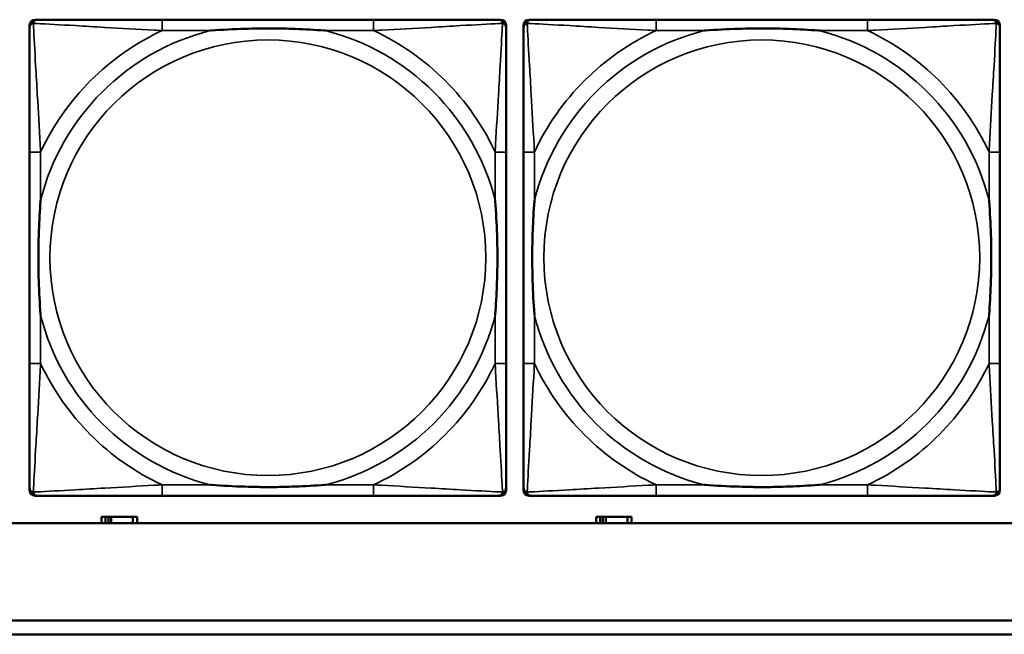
# Model space of a CAD drawing. Header units: inches. Extents: x 1.9 to 64.4, y 1.6 to 69.2.
# Tile 99 of 256: x 23.853 to 25.268, y 56.452 to 57.336. Entities that reach past the tile are written whole.
import ezdxf

# ---------------------------------------------------------------- set-up
doc = ezdxf.new("R2010")
doc.units = ezdxf.units.IN
doc.header["$MEASUREMENT"] = 0
doc.layers.add('Visible (ANSI)', color=7, linetype='Continuous', lineweight=50)
doc.layers.add('Visible Narrow (ANSI)', color=7, linetype='Continuous', lineweight=35)

msp = doc.modelspace()

# ---------------------------------------------------------------- linework, layer by layer
at = {"layer": 'Visible (ANSI)'}
for p, q in [((23.8672, 56.6589), (23.8672, 57.3281)), ((23.8751, 57.336), (23.879, 57.336)), ((24.3617, 57.336), (24.0577, 57.336)), ((24.5404, 57.336), (24.5443, 57.336)), ((24.5522, 57.3281), (24.5522, 57.3242)), ((24.5772, 56.6589), (24.5772, 57.3281)), ((24.5851, 57.336), (24.589, 57.336)), ((25.0717, 57.336), (24.7677, 57.336)), ((25.2504, 57.336), (25.2543, 57.336)), ((25.2622, 57.3281), (25.2622, 57.3242)), ((23.8672, 57.1455), (23.8672, 56.8415)), ((24.5522, 56.8415), (24.5522, 57.1455)), ((24.5772, 57.1455), (24.5772, 56.8415)), ((25.2622, 56.8415), (25.2622, 57.1455)), ((24.5522, 56.6628), (24.5522, 56.6589)), ((25.2622, 56.6628), (25.2622, 56.6589)), ((24.5443, 56.651), (23.8751, 56.651)), ((24.0577, 56.651), (24.3617, 56.651)), ((25.2543, 56.651), (24.5851, 56.651)), ((24.7677, 56.651), (25.0717, 56.651)), ((23.9764, 56.6206), (23.9706, 56.6206)), ((23.9706, 56.6206), (23.9706, 56.6116)), ((23.9764, 56.6206), (23.9804, 56.6206)), ((23.9764, 56.6116), (23.9764, 56.6206)), ((23.9804, 56.6116), (23.9804, 56.6206)), ((23.9804, 56.6206), (23.9845, 56.6206)), ((23.9845, 56.6206), (23.9845, 56.6116)), ((23.9845, 56.6206), (24.0157, 56.6206)), ((24.0157, 56.6206), (24.0157, 56.6116)), ((24.0216, 56.6206), (24.0157, 56.6206)), ((24.0216, 56.6116), (24.0216, 56.6206)), ((24.6874, 56.6206), (24.6816, 56.6206)), ((24.6816, 56.6206), (24.6816, 56.6116)), ((24.6874, 56.6206), (24.6914, 56.6206)), ((24.6874, 56.6116), (24.6874, 56.6206)), ((24.6914, 56.6116), (24.6914, 56.6206)), ((24.6914, 56.6206), (24.6955, 56.6206)), ((24.6955, 56.6206), (24.6955, 56.6116)), ((24.6955, 56.6206), (24.7267, 56.6206)), ((24.7267, 56.6206), (24.7267, 56.6116)), ((24.7326, 56.6206), (24.7267, 56.6206)), ((24.7326, 56.6116), (24.7326, 56.6206)), ((45.17, 56.6116), (22.395, 56.6116)), ((22.395, 56.4716), (33.1875, 56.4716)), ((33.1875, 56.4516), (22.395, 56.4516))]:
    msp.add_line(p, q, dxfattribs=at)
for centre, radius, start, end in [((23.8751, 57.3281), 0.00787, 90, 180), ((23.879, 57.3242), 0.0118, 90, 180), ((24.5404, 57.3242), 0.0118, 0, 90), ((24.5443, 57.3281), 0.00787, 0, 90), ((24.5851, 57.3281), 0.00787, 90, 180), ((24.589, 57.3242), 0.0118, 90, 180), ((25.2504, 57.3242), 0.0118, 0, 90), ((25.2543, 57.3281), 0.00787, 0, 90), ((23.879, 56.6628), 0.0118, 180, 270), ((24.5404, 56.6628), 0.0118, 270, 360), ((24.589, 56.6628), 0.0118, 180, 270), ((25.2504, 56.6628), 0.0118, 270, 360), ((23.8751, 56.6589), 0.00787, 180, 270), ((24.5443, 56.6589), 0.00787, 270, 0), ((24.5851, 56.6589), 0.00787, 180, 270), ((25.2543, 56.6589), 0.00787, 270, 0)]:
    msp.add_arc(centre, radius, start, end, dxfattribs=at)
for points, knots in [([(24.0577, 57.336), (24.0542, 57.336), (24.0506, 57.336), (24.047, 57.336), (24.0138, 57.336), (23.9801, 57.336), (23.9492, 57.336), (23.9223, 57.336), (23.8967, 57.336), (23.8833, 57.336), (23.8817, 57.336), (23.8802, 57.336), (23.879, 57.336)], [0, 0, 0, 0, 0.0272471, 0.0272471, 0.0272471, 0.2790553, 0.2790553, 0.2790553, 0.4988354, 0.4988354, 0.4988354, 0.5252205, 0.5252205, 0.5252205, 0.5252205]), ([(24.5404, 57.336), (24.5255, 57.336), (24.4839, 57.336), (24.4433, 57.336), (24.4167, 57.336), (24.3889, 57.336), (24.3617, 57.336)], [-0.5252205, -0.5252205, -0.5252205, -0.5252205, -0.20743, -0.20743, -0.20743, 0, 0, 0, 0]), ([(24.7677, 57.336), (24.7642, 57.336), (24.7606, 57.336), (24.757, 57.336), (24.7238, 57.336), (24.6901, 57.336), (24.6592, 57.336), (24.6323, 57.336), (24.6067, 57.336), (24.5933, 57.336), (24.5917, 57.336), (24.5902, 57.336), (24.589, 57.336)], [0, 0, 0, 0, 0.0272471, 0.0272471, 0.0272471, 0.2790553, 0.2790553, 0.2790553, 0.4988354, 0.4988354, 0.4988354, 0.5252205, 0.5252205, 0.5252205, 0.5252205]), ([(25.2504, 57.336), (25.2355, 57.336), (25.1939, 57.336), (25.1533, 57.336), (25.1267, 57.336), (25.0989, 57.336), (25.0717, 57.336)], [-0.5252205, -0.5252205, -0.5252205, -0.5252205, -0.20743, -0.20743, -0.20743, 0, 0, 0, 0]), ([(23.8672, 57.3242), (23.8672, 57.3093), (23.8672, 57.2677), (23.8672, 57.2271), (23.8672, 57.2005), (23.8672, 57.1727), (23.8672, 57.1455)], [-0.5252205, -0.5252205, -0.5252205, -0.5252205, -0.20743, -0.20743, -0.20743, 0, 0, 0, 0]), ([(24.127, 57.3203), (24.1274, 57.3203), (24.1278, 57.3203), (24.1443, 57.3216), (24.1604, 57.3224), (24.1834, 57.3231), (24.1901, 57.3233), (24.1992, 57.3234), (24.2017, 57.3234), (24.2058, 57.3234), (24.2074, 57.3234), (24.2105, 57.3234), (24.212, 57.3234), (24.2156, 57.3234), (24.2177, 57.3234), (24.2238, 57.3234), (24.228, 57.3233), (24.2377, 57.3231), (24.2433, 57.3229), (24.2631, 57.3222), (24.2771, 57.3214), (24.2916, 57.3203), (24.292, 57.3203), (24.2925, 57.3203)], [-0.416114, -0.416114, -0.416114, -0.416114, -0.4127691, -0.4127691, -0.2896446, -0.2896446, -0.2388934, -0.2388934, -0.2201881, -0.2201881, -0.2080204, -0.2080204, -0.196499, -0.196499, -0.1809939, -0.1809939, -0.149741, -0.149741, -0.1073162, -0.1073162, 0, 0, 0.0033356, 0.0033356, 0.0033356, 0.0033356]), ([(24.5522, 57.1455), (24.5522, 57.149), (24.5522, 57.1526), (24.5522, 57.1562), (24.5522, 57.1894), (24.5522, 57.2231), (24.5522, 57.254), (24.5522, 57.2809), (24.5522, 57.3065), (24.5522, 57.3199), (24.5522, 57.3215), (24.5522, 57.323), (24.5522, 57.3242)], [0, 0, 0, 0, 0.0272471, 0.0272471, 0.0272471, 0.2790553, 0.2790553, 0.2790553, 0.4988354, 0.4988354, 0.4988354, 0.5252205, 0.5252205, 0.5252205, 0.5252205]), ([(24.5772, 57.3242), (24.5772, 57.3093), (24.5772, 57.2677), (24.5772, 57.2271), (24.5772, 57.2005), (24.5772, 57.1727), (24.5772, 57.1455)], [-0.5252205, -0.5252205, -0.5252205, -0.5252205, -0.20743, -0.20743, -0.20743, 0, 0, 0, 0]), ([(24.837, 57.3203), (24.8374, 57.3203), (24.8378, 57.3203), (24.8543, 57.3216), (24.8704, 57.3224), (24.8934, 57.3231), (24.9001, 57.3233), (24.9092, 57.3234), (24.9117, 57.3234), (24.9158, 57.3234), (24.9174, 57.3234), (24.9205, 57.3234), (24.922, 57.3234), (24.9256, 57.3234), (24.9277, 57.3234), (24.9338, 57.3234), (24.938, 57.3233), (24.9477, 57.3231), (24.9533, 57.3229), (24.9731, 57.3222), (24.9871, 57.3214), (25.0016, 57.3203), (25.002, 57.3203), (25.0025, 57.3203)], [-0.416114, -0.416114, -0.416114, -0.416114, -0.4127691, -0.4127691, -0.2896446, -0.2896446, -0.2388934, -0.2388934, -0.2201881, -0.2201881, -0.2080204, -0.2080204, -0.196499, -0.196499, -0.1809939, -0.1809939, -0.149741, -0.149741, -0.1073162, -0.1073162, 0, 0, 0.0033356, 0.0033356, 0.0033356, 0.0033356]), ([(25.2622, 57.1455), (25.2622, 57.149), (25.2622, 57.1526), (25.2622, 57.1562), (25.2622, 57.1894), (25.2622, 57.2231), (25.2622, 57.254), (25.2622, 57.2809), (25.2622, 57.3065), (25.2622, 57.3199), (25.2622, 57.3215), (25.2622, 57.323), (25.2622, 57.3242)], [0, 0, 0, 0, 0.0272471, 0.0272471, 0.0272471, 0.2790553, 0.2790553, 0.2790553, 0.4988354, 0.4988354, 0.4988354, 0.5252205, 0.5252205, 0.5252205, 0.5252205]), ([(23.8829, 56.9108), (23.8829, 56.9112), (23.8829, 56.9116), (23.8816, 56.9281), (23.8808, 56.9442), (23.8801, 56.9671), (23.8799, 56.9738), (23.8798, 56.983), (23.8798, 56.9855), (23.8798, 56.9896), (23.8798, 56.9912), (23.8798, 56.9943), (23.8798, 56.9958), (23.8798, 56.9994), (23.8798, 57.0015), (23.8798, 57.0076), (23.8799, 57.0118), (23.8801, 57.0215), (23.8803, 57.0271), (23.881, 57.0469), (23.8818, 57.0609), (23.8829, 57.0754), (23.8829, 57.0758), (23.8829, 57.0762)], [-0.416114, -0.416114, -0.416114, -0.416114, -0.4127691, -0.4127691, -0.2896446, -0.2896446, -0.2388934, -0.2388934, -0.2201881, -0.2201881, -0.2080204, -0.2080204, -0.196499, -0.196499, -0.1809939, -0.1809939, -0.149741, -0.149741, -0.1073162, -0.1073162, 0, 0, 0.0033356, 0.0033356, 0.0033356, 0.0033356]), ([(24.5365, 57.0762), (24.5365, 57.0758), (24.5365, 57.0754), (24.5378, 57.0589), (24.5386, 57.0428), (24.5394, 57.0199), (24.5395, 57.0132), (24.5396, 57.004), (24.5396, 57.0015), (24.5396, 56.9974), (24.5397, 56.9958), (24.5397, 56.9927), (24.5397, 56.9912), (24.5396, 56.9876), (24.5396, 56.9856), (24.5396, 56.9794), (24.5395, 56.9752), (24.5393, 56.9655), (24.5391, 56.9599), (24.5384, 56.9402), (24.5376, 56.9261), (24.5365, 56.9116), (24.5365, 56.9112), (24.5365, 56.9108)], [-0.416114, -0.416114, -0.416114, -0.416114, -0.4127691, -0.4127691, -0.2896446, -0.2896446, -0.2388934, -0.2388934, -0.2201881, -0.2201881, -0.2080204, -0.2080204, -0.196499, -0.196499, -0.1809939, -0.1809939, -0.149741, -0.149741, -0.1073162, -0.1073162, 0, 0, 0.0033356, 0.0033356, 0.0033356, 0.0033356]), ([(24.5929, 56.9108), (24.5929, 56.9112), (24.5929, 56.9116), (24.5916, 56.9281), (24.5908, 56.9442), (24.5901, 56.9671), (24.5899, 56.9738), (24.5898, 56.983), (24.5898, 56.9855), (24.5898, 56.9896), (24.5898, 56.9912), (24.5898, 56.9943), (24.5898, 56.9958), (24.5898, 56.9994), (24.5898, 57.0015), (24.5898, 57.0076), (24.5899, 57.0118), (24.5901, 57.0215), (24.5903, 57.0271), (24.591, 57.0469), (24.5918, 57.0609), (24.5929, 57.0754), (24.5929, 57.0758), (24.5929, 57.0762)], [-0.416114, -0.416114, -0.416114, -0.416114, -0.4127691, -0.4127691, -0.2896446, -0.2896446, -0.2388934, -0.2388934, -0.2201881, -0.2201881, -0.2080204, -0.2080204, -0.196499, -0.196499, -0.1809939, -0.1809939, -0.149741, -0.149741, -0.1073162, -0.1073162, 0, 0, 0.0033356, 0.0033356, 0.0033356, 0.0033356]), ([(25.2465, 57.0762), (25.2465, 57.0758), (25.2465, 57.0754), (25.2478, 57.0589), (25.2486, 57.0428), (25.2494, 57.0199), (25.2495, 57.0132), (25.2496, 57.004), (25.2496, 57.0015), (25.2496, 56.9974), (25.2497, 56.9958), (25.2497, 56.9927), (25.2497, 56.9912), (25.2496, 56.9876), (25.2496, 56.9856), (25.2496, 56.9794), (25.2495, 56.9752), (25.2493, 56.9655), (25.2491, 56.9599), (25.2484, 56.9402), (25.2476, 56.9261), (25.2465, 56.9116), (25.2465, 56.9112), (25.2465, 56.9108)], [-0.416114, -0.416114, -0.416114, -0.416114, -0.4127691, -0.4127691, -0.2896446, -0.2896446, -0.2388934, -0.2388934, -0.2201881, -0.2201881, -0.2080204, -0.2080204, -0.196499, -0.196499, -0.1809939, -0.1809939, -0.149741, -0.149741, -0.1073162, -0.1073162, 0, 0, 0.0033356, 0.0033356, 0.0033356, 0.0033356]), ([(23.8672, 56.8415), (23.8672, 56.8143), (23.8672, 56.7865), (23.8672, 56.7599), (23.8672, 56.7193), (23.8672, 56.6777), (23.8672, 56.6628)], [3.9382945, 3.9382945, 3.9382945, 3.9382945, 4.1457245, 4.1457245, 4.1457245, 4.463515, 4.463515, 4.463515, 4.463515]), ([(24.5522, 56.6628), (24.5522, 56.6777), (24.5522, 56.7193), (24.5522, 56.7599), (24.5522, 56.7865), (24.5522, 56.8143), (24.5522, 56.8415)], [-0.5252205, -0.5252205, -0.5252205, -0.5252205, -0.20743, -0.20743, -0.20743, 0, 0, 0, 0]), ([(24.5772, 56.8415), (24.5772, 56.8143), (24.5772, 56.7865), (24.5772, 56.7599), (24.5772, 56.7193), (24.5772, 56.6777), (24.5772, 56.6628)], [3.9382945, 3.9382945, 3.9382945, 3.9382945, 4.1457245, 4.1457245, 4.1457245, 4.463515, 4.463515, 4.463515, 4.463515]), ([(25.2622, 56.6628), (25.2622, 56.6777), (25.2622, 56.7193), (25.2622, 56.7599), (25.2622, 56.7865), (25.2622, 56.8143), (25.2622, 56.8415)], [-0.5252205, -0.5252205, -0.5252205, -0.5252205, -0.20743, -0.20743, -0.20743, 0, 0, 0, 0]), ([(24.2925, 56.6667), (24.292, 56.6667), (24.2916, 56.6667), (24.2771, 56.6656), (24.2631, 56.6648), (24.2433, 56.6641), (24.2377, 56.6639), (24.228, 56.6637), (24.2238, 56.6636), (24.2177, 56.6636), (24.2156, 56.6636), (24.212, 56.6636), (24.2105, 56.6636), (24.2074, 56.6636), (24.2058, 56.6636), (24.2017, 56.6636), (24.1992, 56.6636), (24.1901, 56.6637), (24.1834, 56.6639), (24.1604, 56.6646), (24.1443, 56.6654), (24.1278, 56.6667), (24.1274, 56.6667), (24.127, 56.6667)], [-0.4149464, -0.4149464, -0.4149464, -0.4149464, -0.41162, -0.41162, -0.3046026, -0.3046026, -0.2622958, -0.2622958, -0.23113, -0.23113, -0.215668, -0.215668, -0.2041787, -0.2041787, -0.1920448, -0.1920448, -0.1733916, -0.1733916, -0.1227817, -0.1227817, 0, 0, 0.0033356, 0.0033356, 0.0033356, 0.0033356]), ([(25.0025, 56.6667), (25.002, 56.6667), (25.0016, 56.6667), (24.9871, 56.6656), (24.9731, 56.6648), (24.9533, 56.6641), (24.9477, 56.6639), (24.938, 56.6637), (24.9338, 56.6636), (24.9277, 56.6636), (24.9256, 56.6636), (24.922, 56.6636), (24.9205, 56.6636), (24.9174, 56.6636), (24.9158, 56.6636), (24.9117, 56.6636), (24.9092, 56.6636), (24.9001, 56.6637), (24.8934, 56.6639), (24.8704, 56.6646), (24.8543, 56.6654), (24.8378, 56.6667), (24.8374, 56.6667), (24.837, 56.6667)], [-0.4149464, -0.4149464, -0.4149464, -0.4149464, -0.41162, -0.41162, -0.3046026, -0.3046026, -0.2622958, -0.2622958, -0.23113, -0.23113, -0.215668, -0.215668, -0.2041787, -0.2041787, -0.1920448, -0.1920448, -0.1733916, -0.1733916, -0.1227817, -0.1227817, 0, 0, 0.0033356, 0.0033356, 0.0033356, 0.0033356]), ([(23.879, 56.651), (23.8939, 56.651), (23.9355, 56.651), (23.9761, 56.651), (24.0027, 56.651), (24.0305, 56.651), (24.0577, 56.651)], [-0.5252205, -0.5252205, -0.5252205, -0.5252205, -0.20743, -0.20743, -0.20743, 0, 0, 0, 0]), ([(24.3617, 56.651), (24.3889, 56.651), (24.4167, 56.651), (24.4433, 56.651), (24.4839, 56.651), (24.5255, 56.651), (24.5404, 56.651)], [3.9382945, 3.9382945, 3.9382945, 3.9382945, 4.1457245, 4.1457245, 4.1457245, 4.463515, 4.463515, 4.463515, 4.463515]), ([(24.589, 56.651), (24.6039, 56.651), (24.6455, 56.651), (24.6861, 56.651), (24.7127, 56.651), (24.7405, 56.651), (24.7677, 56.651)], [-0.5252205, -0.5252205, -0.5252205, -0.5252205, -0.20743, -0.20743, -0.20743, 0, 0, 0, 0]), ([(25.0717, 56.651), (25.0989, 56.651), (25.1267, 56.651), (25.1533, 56.651), (25.1939, 56.651), (25.2355, 56.651), (25.2504, 56.651)], [3.9382945, 3.9382945, 3.9382945, 3.9382945, 4.1457245, 4.1457245, 4.1457245, 4.463515, 4.463515, 4.463515, 4.463515])]:
    msp.add_open_spline(points, degree=3, knots=knots, dxfattribs=at)
at = {"layer": 'Visible Narrow (ANSI)'}
for p, q in [((24.0577, 57.336), (24.0577, 57.3203)), ((24.3617, 57.336), (24.3617, 57.3203)), ((24.7677, 57.336), (24.7677, 57.3203)), ((25.0717, 57.336), (25.0717, 57.3203)), ((24.0577, 57.3203), (24.127, 57.3203)), ((24.2925, 57.3203), (24.3617, 57.3203)), ((24.7677, 57.3203), (24.837, 57.3203)), ((25.0025, 57.3203), (25.0717, 57.3203)), ((23.8829, 57.1455), (23.8672, 57.1455)), ((23.8829, 57.0762), (23.8829, 57.1455)), ((24.5522, 57.1455), (24.5365, 57.1455)), ((24.5365, 57.1455), (24.5365, 57.0762)), ((24.5929, 57.1455), (24.5772, 57.1455)), ((24.5929, 57.0762), (24.5929, 57.1455)), ((25.2622, 57.1455), (25.2465, 57.1455)), ((25.2465, 57.1455), (25.2465, 57.0762)), ((23.8829, 56.8415), (23.8829, 56.9108)), ((24.5365, 56.9108), (24.5365, 56.8415)), ((24.5929, 56.8415), (24.5929, 56.9108)), ((25.2465, 56.9108), (25.2465, 56.8415)), ((23.8829, 56.8415), (23.8672, 56.8415)), ((24.5522, 56.8415), (24.5365, 56.8415)), ((24.5929, 56.8415), (24.5772, 56.8415)), ((25.2622, 56.8415), (25.2465, 56.8415)), ((24.0577, 56.6667), (24.0577, 56.651)), ((24.127, 56.6667), (24.0577, 56.6667)), ((24.3617, 56.6667), (24.2925, 56.6667)), ((24.3617, 56.6667), (24.3617, 56.651)), ((24.7677, 56.6667), (24.7677, 56.651)), ((24.837, 56.6667), (24.7677, 56.6667)), ((25.0717, 56.6667), (25.0025, 56.6667)), ((25.0717, 56.6667), (25.0717, 56.651))]:
    msp.add_line(p, q, dxfattribs=at)
for centre in [(24.2097, 56.9935), (24.9197, 56.9935)]:
    msp.add_circle(centre, 0.3133, dxfattribs=at)
for centre, radius, start, end in [((24.2097, 56.9935), 0.3371, 104.2103, 165.7897), ((24.2097, 56.9935), 0.3604, 114.9407, 155.0593), ((24.2097, 56.9935), 0.3371, 14.2103, 75.7897), ((24.2097, 56.9935), 0.3604, 24.9407, 65.0593), ((24.9197, 56.9935), 0.3371, 104.2103, 165.7897), ((24.9197, 56.9935), 0.3604, 114.9407, 155.0593), ((24.9197, 56.9935), 0.3371, 14.2103, 75.7897), ((24.9197, 56.9935), 0.3604, 24.9407, 65.0593), ((24.2097, 56.9935), 0.3371, 194.2103, 255.7897), ((24.2097, 56.9935), 0.3371, 284.2103, 345.7897), ((24.9197, 56.9935), 0.3371, 194.2103, 255.7897), ((24.9197, 56.9935), 0.3371, 284.2103, 345.7897), ((24.2097, 56.9935), 0.3604, 204.9407, 245.0593), ((24.2097, 56.9935), 0.3604, 294.9407, 335.0593), ((24.9197, 56.9935), 0.3604, 204.9407, 245.0593), ((24.9197, 56.9935), 0.3604, 294.9407, 335.0593)]:
    msp.add_arc(centre, radius, start, end, dxfattribs=at)
for points, knots in [([(23.8672, 57.3242), (23.8672, 57.3248), (23.8673, 57.3254), (23.8675, 57.3264), (23.8677, 57.3268), (23.868, 57.3275), (23.8681, 57.3277), (23.8684, 57.3281), (23.8685, 57.3282), (23.8688, 57.3286), (23.8691, 57.3289), (23.8698, 57.3295), (23.8703, 57.3298), (23.8714, 57.3303), (23.8719, 57.3306), (23.8725, 57.3307)], [-0.02627331, -0.02627331, -0.02627331, -0.02627331, -0.02158775, -0.02158775, -0.01736415, -0.01736415, -0.0147244, -0.0147244, -0.01307456, -0.01307456, -0.00977487, -0.00977487, -0.00449537, -0.00449537, 0.00012419, 0.00012419, 0.00012419, 0.00012419]), ([(23.8725, 57.3307), (23.8727, 57.3313), (23.8729, 57.3319), (23.8734, 57.3329), (23.8737, 57.3334), (23.8743, 57.3341), (23.8746, 57.3344), (23.875, 57.3347), (23.8751, 57.3348), (23.8755, 57.3351), (23.8758, 57.3352), (23.8764, 57.3355), (23.8768, 57.3357), (23.8778, 57.3359), (23.8784, 57.336), (23.879, 57.336)], [-0.00012419, -0.00012419, -0.00012419, -0.00012419, 0.00449537, 0.00449537, 0.00977487, 0.00977487, 0.01307456, 0.01307456, 0.0147244, 0.0147244, 0.01736415, 0.01736415, 0.02158775, 0.02158775, 0.02627331, 0.02627331, 0.02627331, 0.02627331]), ([(23.8829, 57.1455), (23.8827, 57.1492), (23.8825, 57.153), (23.881, 57.1803), (23.8796, 57.2045), (23.8774, 57.2424), (23.8766, 57.2564), (23.8746, 57.2916), (23.8735, 57.3118), (23.8727, 57.3272), (23.8726, 57.329), (23.8725, 57.3307)], [0, 0, 0, 0, 0.0278591, 0.0278591, 0.201273, 0.201273, 0.3066357, 0.3066357, 0.475216, 0.475216, 0.5007189, 0.5007189, 0.5007189, 0.5007189]), ([(23.8725, 57.3307), (23.8742, 57.3306), (23.876, 57.3305), (23.8914, 57.3297), (23.9116, 57.3287), (23.9468, 57.3267), (23.9608, 57.3258), (23.9987, 57.3236), (24.0229, 57.3222), (24.0502, 57.3207), (24.054, 57.3205), (24.0577, 57.3203)], [-0.5007189, -0.5007189, -0.5007189, -0.5007189, -0.475216, -0.475216, -0.3066357, -0.3066357, -0.201273, -0.201273, -0.0278591, -0.0278591, 0, 0, 0, 0]), ([(24.3617, 57.3203), (24.3654, 57.3205), (24.3692, 57.3207), (24.3965, 57.3222), (24.4207, 57.3236), (24.4586, 57.3258), (24.4726, 57.3267), (24.5079, 57.3287), (24.528, 57.3297), (24.5434, 57.3305), (24.5452, 57.3306), (24.5469, 57.3307)], [0, 0, 0, 0, 0.0278591, 0.0278591, 0.201273, 0.201273, 0.3066357, 0.3066357, 0.475216, 0.475216, 0.5007189, 0.5007189, 0.5007189, 0.5007189]), ([(24.5469, 57.3307), (24.5469, 57.329), (24.5468, 57.3272), (24.5459, 57.3118), (24.5449, 57.2916), (24.5429, 57.2564), (24.542, 57.2424), (24.5398, 57.2045), (24.5384, 57.1803), (24.5369, 57.153), (24.5367, 57.1492), (24.5365, 57.1455)], [-0.5007189, -0.5007189, -0.5007189, -0.5007189, -0.475216, -0.475216, -0.3066357, -0.3066357, -0.201273, -0.201273, -0.0278591, -0.0278591, 0, 0, 0, 0]), ([(24.5404, 57.336), (24.541, 57.336), (24.5416, 57.3359), (24.5426, 57.3357), (24.543, 57.3355), (24.5437, 57.3352), (24.5439, 57.3351), (24.5443, 57.3348), (24.5444, 57.3347), (24.5448, 57.3344), (24.5451, 57.3341), (24.5457, 57.3334), (24.546, 57.3329), (24.5465, 57.3319), (24.5468, 57.3313), (24.5469, 57.3307)], [-0.02627331, -0.02627331, -0.02627331, -0.02627331, -0.02158775, -0.02158775, -0.01736415, -0.01736415, -0.0147244, -0.0147244, -0.01307456, -0.01307456, -0.00977487, -0.00977487, -0.00449537, -0.00449537, 0.00012419, 0.00012419, 0.00012419, 0.00012419]), ([(24.5469, 57.3307), (24.5475, 57.3306), (24.5481, 57.3303), (24.5491, 57.3298), (24.5496, 57.3295), (24.5503, 57.3289), (24.5506, 57.3286), (24.5509, 57.3282), (24.551, 57.3281), (24.5513, 57.3277), (24.5514, 57.3275), (24.5517, 57.3268), (24.5519, 57.3264), (24.5522, 57.3254), (24.5522, 57.3248), (24.5522, 57.3242)], [-0.00012419, -0.00012419, -0.00012419, -0.00012419, 0.00449537, 0.00449537, 0.00977487, 0.00977487, 0.01307456, 0.01307456, 0.0147244, 0.0147244, 0.01736415, 0.01736415, 0.02158775, 0.02158775, 0.02627331, 0.02627331, 0.02627331, 0.02627331]), ([(24.5772, 57.3242), (24.5772, 57.3248), (24.5773, 57.3254), (24.5775, 57.3264), (24.5777, 57.3268), (24.578, 57.3275), (24.5781, 57.3277), (24.5784, 57.3281), (24.5785, 57.3282), (24.5788, 57.3286), (24.5791, 57.3289), (24.5798, 57.3295), (24.5803, 57.3298), (24.5814, 57.3303), (24.5819, 57.3306), (24.5825, 57.3307)], [-0.02627331, -0.02627331, -0.02627331, -0.02627331, -0.02158775, -0.02158775, -0.01736415, -0.01736415, -0.0147244, -0.0147244, -0.01307456, -0.01307456, -0.00977487, -0.00977487, -0.00449537, -0.00449537, 0.00012419, 0.00012419, 0.00012419, 0.00012419]), ([(24.5825, 57.3307), (24.5827, 57.3313), (24.5829, 57.3319), (24.5834, 57.3329), (24.5837, 57.3334), (24.5843, 57.3341), (24.5846, 57.3344), (24.585, 57.3347), (24.5851, 57.3348), (24.5855, 57.3351), (24.5858, 57.3352), (24.5864, 57.3355), (24.5868, 57.3357), (24.5878, 57.3359), (24.5884, 57.336), (24.589, 57.336)], [-0.00012419, -0.00012419, -0.00012419, -0.00012419, 0.00449537, 0.00449537, 0.00977487, 0.00977487, 0.01307456, 0.01307456, 0.0147244, 0.0147244, 0.01736415, 0.01736415, 0.02158775, 0.02158775, 0.02627331, 0.02627331, 0.02627331, 0.02627331]), ([(24.5929, 57.1455), (24.5927, 57.1492), (24.5925, 57.153), (24.591, 57.1803), (24.5896, 57.2045), (24.5874, 57.2424), (24.5866, 57.2564), (24.5846, 57.2916), (24.5835, 57.3118), (24.5827, 57.3272), (24.5826, 57.329), (24.5825, 57.3307)], [0, 0, 0, 0, 0.0278591, 0.0278591, 0.201273, 0.201273, 0.3066357, 0.3066357, 0.475216, 0.475216, 0.5007189, 0.5007189, 0.5007189, 0.5007189]), ([(24.5825, 57.3307), (24.5842, 57.3306), (24.586, 57.3305), (24.6014, 57.3297), (24.6216, 57.3287), (24.6568, 57.3267), (24.6708, 57.3258), (24.7087, 57.3236), (24.7329, 57.3222), (24.7602, 57.3207), (24.764, 57.3205), (24.7677, 57.3203)], [-0.5007189, -0.5007189, -0.5007189, -0.5007189, -0.475216, -0.475216, -0.3066357, -0.3066357, -0.201273, -0.201273, -0.0278591, -0.0278591, 0, 0, 0, 0]), ([(25.0717, 57.3203), (25.0754, 57.3205), (25.0792, 57.3207), (25.1065, 57.3222), (25.1307, 57.3236), (25.1686, 57.3258), (25.1826, 57.3267), (25.2179, 57.3287), (25.238, 57.3297), (25.2534, 57.3305), (25.2552, 57.3306), (25.2569, 57.3307)], [0, 0, 0, 0, 0.0278591, 0.0278591, 0.201273, 0.201273, 0.3066357, 0.3066357, 0.475216, 0.475216, 0.5007189, 0.5007189, 0.5007189, 0.5007189]), ([(25.2569, 57.3307), (25.2569, 57.329), (25.2568, 57.3272), (25.2559, 57.3118), (25.2549, 57.2916), (25.2529, 57.2564), (25.252, 57.2424), (25.2498, 57.2045), (25.2484, 57.1803), (25.2469, 57.153), (25.2467, 57.1492), (25.2465, 57.1455)], [-0.5007189, -0.5007189, -0.5007189, -0.5007189, -0.475216, -0.475216, -0.3066357, -0.3066357, -0.201273, -0.201273, -0.0278591, -0.0278591, 0, 0, 0, 0]), ([(25.2504, 57.336), (25.251, 57.336), (25.2516, 57.3359), (25.2526, 57.3357), (25.253, 57.3355), (25.2537, 57.3352), (25.2539, 57.3351), (25.2543, 57.3348), (25.2544, 57.3347), (25.2548, 57.3344), (25.2551, 57.3341), (25.2557, 57.3334), (25.256, 57.3329), (25.2565, 57.3319), (25.2568, 57.3313), (25.2569, 57.3307)], [-0.02627331, -0.02627331, -0.02627331, -0.02627331, -0.02158775, -0.02158775, -0.01736415, -0.01736415, -0.0147244, -0.0147244, -0.01307456, -0.01307456, -0.00977487, -0.00977487, -0.00449537, -0.00449537, 0.00012419, 0.00012419, 0.00012419, 0.00012419]), ([(25.2569, 57.3307), (25.2575, 57.3306), (25.2581, 57.3303), (25.2591, 57.3298), (25.2596, 57.3295), (25.2603, 57.3289), (25.2606, 57.3286), (25.2609, 57.3282), (25.261, 57.3281), (25.2613, 57.3277), (25.2614, 57.3275), (25.2617, 57.3268), (25.2619, 57.3264), (25.2622, 57.3254), (25.2622, 57.3248), (25.2622, 57.3242)], [-0.00012419, -0.00012419, -0.00012419, -0.00012419, 0.00449537, 0.00449537, 0.00977487, 0.00977487, 0.01307456, 0.01307456, 0.0147244, 0.0147244, 0.01736415, 0.01736415, 0.02158775, 0.02158775, 0.02627331, 0.02627331, 0.02627331, 0.02627331]), ([(23.8725, 56.6563), (23.8726, 56.658), (23.8727, 56.6598), (23.8735, 56.6752), (23.8746, 56.6954), (23.8766, 56.7306), (23.8774, 56.7446), (23.8796, 56.7825), (23.881, 56.8067), (23.8825, 56.834), (23.8827, 56.8378), (23.8829, 56.8415)], [-4.4390134, -4.4390134, -4.4390134, -4.4390134, -4.4135105, -4.4135105, -4.2449302, -4.2449302, -4.1395675, -4.1395675, -3.9661536, -3.9661536, -3.9382945, -3.9382945, -3.9382945, -3.9382945]), ([(24.5365, 56.8415), (24.5367, 56.8378), (24.5369, 56.834), (24.5384, 56.8067), (24.5398, 56.7825), (24.542, 56.7446), (24.5429, 56.7306), (24.5449, 56.6954), (24.5459, 56.6752), (24.5468, 56.6598), (24.5469, 56.658), (24.5469, 56.6563)], [0, 0, 0, 0, 0.0278591, 0.0278591, 0.201273, 0.201273, 0.3066357, 0.3066357, 0.475216, 0.475216, 0.5007189, 0.5007189, 0.5007189, 0.5007189]), ([(24.5825, 56.6563), (24.5826, 56.658), (24.5827, 56.6598), (24.5835, 56.6752), (24.5846, 56.6954), (24.5866, 56.7306), (24.5874, 56.7446), (24.5896, 56.7825), (24.591, 56.8067), (24.5925, 56.834), (24.5927, 56.8378), (24.5929, 56.8415)], [-4.4390134, -4.4390134, -4.4390134, -4.4390134, -4.4135105, -4.4135105, -4.2449302, -4.2449302, -4.1395675, -4.1395675, -3.9661536, -3.9661536, -3.9382945, -3.9382945, -3.9382945, -3.9382945]), ([(25.2465, 56.8415), (25.2467, 56.8378), (25.2469, 56.834), (25.2484, 56.8067), (25.2498, 56.7825), (25.252, 56.7446), (25.2529, 56.7306), (25.2549, 56.6954), (25.2559, 56.6752), (25.2568, 56.6598), (25.2569, 56.658), (25.2569, 56.6563)], [0, 0, 0, 0, 0.0278591, 0.0278591, 0.201273, 0.201273, 0.3066357, 0.3066357, 0.475216, 0.475216, 0.5007189, 0.5007189, 0.5007189, 0.5007189]), ([(23.8725, 56.6563), (23.8719, 56.6564), (23.8714, 56.6567), (23.8703, 56.6572), (23.8698, 56.6575), (23.8691, 56.6581), (23.8688, 56.6584), (23.8685, 56.6588), (23.8684, 56.6589), (23.8681, 56.6593), (23.868, 56.6595), (23.8677, 56.6602), (23.8675, 56.6606), (23.8673, 56.6616), (23.8672, 56.6622), (23.8672, 56.6628)], [-0.00012419, -0.00012419, -0.00012419, -0.00012419, 0.00449537, 0.00449537, 0.00977487, 0.00977487, 0.01307456, 0.01307456, 0.0147244, 0.0147244, 0.01736415, 0.01736415, 0.02158775, 0.02158775, 0.02627331, 0.02627331, 0.02627331, 0.02627331]), ([(24.0577, 56.6667), (24.054, 56.6665), (24.0502, 56.6663), (24.0229, 56.6648), (23.9987, 56.6634), (23.9608, 56.6612), (23.9468, 56.6603), (23.9116, 56.6584), (23.8914, 56.6573), (23.876, 56.6565), (23.8742, 56.6564), (23.8725, 56.6563)], [0, 0, 0, 0, 0.0278591, 0.0278591, 0.201273, 0.201273, 0.3066357, 0.3066357, 0.475216, 0.475216, 0.5007189, 0.5007189, 0.5007189, 0.5007189]), ([(24.5469, 56.6563), (24.5452, 56.6564), (24.5434, 56.6565), (24.528, 56.6573), (24.5079, 56.6584), (24.4726, 56.6603), (24.4586, 56.6612), (24.4207, 56.6634), (24.3965, 56.6648), (24.3692, 56.6663), (24.3654, 56.6665), (24.3617, 56.6667)], [-4.4390134, -4.4390134, -4.4390134, -4.4390134, -4.4135105, -4.4135105, -4.2449302, -4.2449302, -4.1395675, -4.1395675, -3.9661536, -3.9661536, -3.9382945, -3.9382945, -3.9382945, -3.9382945]), ([(24.5522, 56.6628), (24.5522, 56.6622), (24.5522, 56.6616), (24.5519, 56.6606), (24.5517, 56.6602), (24.5514, 56.6595), (24.5513, 56.6593), (24.551, 56.6589), (24.5509, 56.6588), (24.5506, 56.6584), (24.5503, 56.6581), (24.5496, 56.6575), (24.5491, 56.6572), (24.5481, 56.6567), (24.5475, 56.6564), (24.5469, 56.6563)], [-0.02627331, -0.02627331, -0.02627331, -0.02627331, -0.02158775, -0.02158775, -0.01736415, -0.01736415, -0.0147244, -0.0147244, -0.01307456, -0.01307456, -0.00977487, -0.00977487, -0.00449537, -0.00449537, 0.00012419, 0.00012419, 0.00012419, 0.00012419]), ([(24.5825, 56.6563), (24.5819, 56.6564), (24.5814, 56.6567), (24.5803, 56.6572), (24.5798, 56.6575), (24.5791, 56.6581), (24.5788, 56.6584), (24.5785, 56.6588), (24.5784, 56.6589), (24.5781, 56.6593), (24.578, 56.6595), (24.5777, 56.6602), (24.5775, 56.6606), (24.5773, 56.6616), (24.5772, 56.6622), (24.5772, 56.6628)], [-0.00012419, -0.00012419, -0.00012419, -0.00012419, 0.00449537, 0.00449537, 0.00977487, 0.00977487, 0.01307456, 0.01307456, 0.0147244, 0.0147244, 0.01736415, 0.01736415, 0.02158775, 0.02158775, 0.02627331, 0.02627331, 0.02627331, 0.02627331]), ([(24.7677, 56.6667), (24.764, 56.6665), (24.7602, 56.6663), (24.7329, 56.6648), (24.7087, 56.6634), (24.6708, 56.6612), (24.6568, 56.6603), (24.6216, 56.6584), (24.6014, 56.6573), (24.586, 56.6565), (24.5842, 56.6564), (24.5825, 56.6563)], [0, 0, 0, 0, 0.0278591, 0.0278591, 0.201273, 0.201273, 0.3066357, 0.3066357, 0.475216, 0.475216, 0.5007189, 0.5007189, 0.5007189, 0.5007189]), ([(25.2569, 56.6563), (25.2552, 56.6564), (25.2534, 56.6565), (25.238, 56.6573), (25.2179, 56.6584), (25.1826, 56.6603), (25.1686, 56.6612), (25.1307, 56.6634), (25.1065, 56.6648), (25.0792, 56.6663), (25.0754, 56.6665), (25.0717, 56.6667)], [-4.4390134, -4.4390134, -4.4390134, -4.4390134, -4.4135105, -4.4135105, -4.2449302, -4.2449302, -4.1395675, -4.1395675, -3.9661536, -3.9661536, -3.9382945, -3.9382945, -3.9382945, -3.9382945]), ([(25.2622, 56.6628), (25.2622, 56.6622), (25.2622, 56.6616), (25.2619, 56.6606), (25.2617, 56.6602), (25.2614, 56.6595), (25.2613, 56.6593), (25.261, 56.6589), (25.2609, 56.6588), (25.2606, 56.6584), (25.2603, 56.6581), (25.2596, 56.6575), (25.2591, 56.6572), (25.2581, 56.6567), (25.2575, 56.6564), (25.2569, 56.6563)], [-0.02627331, -0.02627331, -0.02627331, -0.02627331, -0.02158775, -0.02158775, -0.01736415, -0.01736415, -0.0147244, -0.0147244, -0.01307456, -0.01307456, -0.00977487, -0.00977487, -0.00449537, -0.00449537, 0.00012419, 0.00012419, 0.00012419, 0.00012419]), ([(23.879, 56.651), (23.8784, 56.651), (23.8778, 56.6511), (23.8768, 56.6513), (23.8764, 56.6515), (23.8758, 56.6518), (23.8755, 56.6519), (23.8751, 56.6522), (23.875, 56.6523), (23.8746, 56.6526), (23.8743, 56.6529), (23.8737, 56.6536), (23.8734, 56.6541), (23.8729, 56.6551), (23.8727, 56.6557), (23.8725, 56.6563)], [-0.02627331, -0.02627331, -0.02627331, -0.02627331, -0.02158775, -0.02158775, -0.01736415, -0.01736415, -0.0147244, -0.0147244, -0.01307456, -0.01307456, -0.00977487, -0.00977487, -0.00449537, -0.00449537, 0.00012419, 0.00012419, 0.00012419, 0.00012419]), ([(24.5469, 56.6563), (24.5468, 56.6557), (24.5465, 56.6551), (24.546, 56.6541), (24.5457, 56.6536), (24.5451, 56.6529), (24.5448, 56.6526), (24.5444, 56.6523), (24.5443, 56.6522), (24.5439, 56.6519), (24.5437, 56.6518), (24.543, 56.6515), (24.5426, 56.6513), (24.5416, 56.6511), (24.541, 56.651), (24.5404, 56.651)], [-0.00012419, -0.00012419, -0.00012419, -0.00012419, 0.00449537, 0.00449537, 0.00977487, 0.00977487, 0.01307456, 0.01307456, 0.0147244, 0.0147244, 0.01736415, 0.01736415, 0.02158775, 0.02158775, 0.02627331, 0.02627331, 0.02627331, 0.02627331]), ([(24.589, 56.651), (24.5884, 56.651), (24.5878, 56.6511), (24.5868, 56.6513), (24.5864, 56.6515), (24.5858, 56.6518), (24.5855, 56.6519), (24.5851, 56.6522), (24.585, 56.6523), (24.5846, 56.6526), (24.5843, 56.6529), (24.5837, 56.6536), (24.5834, 56.6541), (24.5829, 56.6551), (24.5827, 56.6557), (24.5825, 56.6563)], [-0.02627331, -0.02627331, -0.02627331, -0.02627331, -0.02158775, -0.02158775, -0.01736415, -0.01736415, -0.0147244, -0.0147244, -0.01307456, -0.01307456, -0.00977487, -0.00977487, -0.00449537, -0.00449537, 0.00012419, 0.00012419, 0.00012419, 0.00012419]), ([(25.2569, 56.6563), (25.2568, 56.6557), (25.2565, 56.6551), (25.256, 56.6541), (25.2557, 56.6536), (25.2551, 56.6529), (25.2548, 56.6526), (25.2544, 56.6523), (25.2543, 56.6522), (25.2539, 56.6519), (25.2537, 56.6518), (25.253, 56.6515), (25.2526, 56.6513), (25.2516, 56.6511), (25.251, 56.651), (25.2504, 56.651)], [-0.00012419, -0.00012419, -0.00012419, -0.00012419, 0.00449537, 0.00449537, 0.00977487, 0.00977487, 0.01307456, 0.01307456, 0.0147244, 0.0147244, 0.01736415, 0.01736415, 0.02158775, 0.02158775, 0.02627331, 0.02627331, 0.02627331, 0.02627331])]:
    msp.add_open_spline(points, degree=3, knots=knots, dxfattribs=at)

doc.saveas('drawing.dxf')
